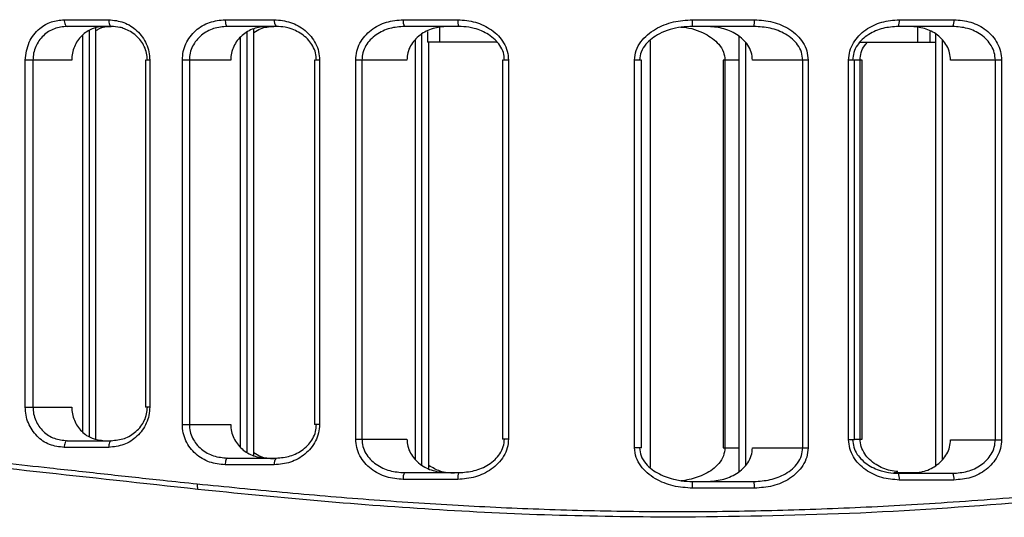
# Model space of a CAD drawing. Header units: millimetres. Extents: x -252 to 109, y -16 to 256.
# Tile 9 of 15: x -22 to 22, y 108 to 130. Entities that reach past the tile are written whole.
import ezdxf

# ---------------------------------------------------------------- set-up
doc = ezdxf.new("R2010")
doc.units = ezdxf.units.MM

msp = doc.modelspace()

# ---------------------------------------------------------------- linework, layer by layer
at = {"color": 7, "linetype": 'Continuous', "lineweight": 25}
for p, q in [((-19.571, 130.207), (-17.59, 130.207)), ((-12.393, 130.207), (-10.21, 130.207)), ((-4.458, 130.207), (-2.028, 130.207)), ((8.435, 130.207), (11.193, 130.207)), ((17.652, 130.207), (20.085, 130.207)), ((-17.474, 129.907), (-19.446, 129.907)), ((-18.736, 111.809), (-18.736, 129.524)), ((-18.441, 111.613), (-18.441, 129.72)), ((-18.157, 111.501), (-18.157, 129.832)), ((-10.127, 129.907), (-12.301, 129.907)), ((-11.418, 110.923), (-11.418, 129.635)), ((-11.119, 110.751), (-11.119, 129.807)), ((-1.983, 129.907), (-4.402, 129.907)), ((-3.624, 110.343), (-3.624, 129.564)), ((-3.381, 129.687), (-3.381, 129.207)), ((-2.839, 129.907), (-2.839, 129.207)), ((11.179, 129.907), (8.433, 129.907)), ((20.03, 129.907), (17.609, 129.907)), ((18.482, 129.207), (18.482, 129.865)), ((19.032, 129.207), (19.032, 129.68)), ((19.269, 129.56), (19.269, 110.317)), ((-11.713, 111.128), (-11.713, 129.429)), ((-3.919, 110.58), (-3.919, 129.326)), ((-0.276, 129.207), (-3.381, 129.207)), ((-3.314, 110.186), (-3.314, 129.207)), ((6.561, 110.244), (6.561, 129.268)), ((10.5, 129.467), (10.5, 110.046)), ((10.792, 129.197), (10.792, 110.316)), ((15.902, 129.207), (19.269, 129.207)), ((19.56, 129.324), (19.56, 110.554)), ((-21.309, 112.926), (-21.309, 128.407)), ((-19.235, 128.407), (-21.309, 128.407)), ((-20.965, 128.407), (-20.965, 112.926)), ((-15.953, 128.407), (-15.953, 112.926)), ((-15.76, 128.407), (-15.953, 128.407)), ((-15.76, 128.407), (-15.76, 112.926)), ((-14.306, 112.15), (-14.306, 128.407)), ((-12.151, 128.407), (-14.306, 128.407)), ((-13.993, 128.407), (-13.993, 112.15)), ((-8.416, 128.407), (-8.416, 112.15)), ((-8.189, 128.407), (-8.416, 128.407)), ((-8.189, 128.407), (-8.189, 112.15)), ((-6.579, 111.499), (-6.579, 128.407)), ((-4.297, 128.407), (-6.579, 128.407)), ((-6.302, 128.407), (-6.302, 111.499)), ((-0.035, 128.407), (-0.035, 111.499)), ((0.23, 128.407), (-0.035, 128.407)), ((0.23, 128.407), (0.23, 111.499)), ((5.852, 111.105), (5.852, 128.407)), ((6.161, 128.407), (5.852, 128.407)), ((6.161, 111.105), (6.161, 128.407)), ((9.793, 128.407), (9.793, 111.105)), ((10.5, 128.407), (9.793, 128.407)), ((9.881, 128.407), (9.881, 111.105)), ((13.586, 128.407), (11.107, 128.407)), ((13.348, 111.105), (13.348, 128.407)), ((13.586, 128.407), (13.586, 111.105)), ((15.393, 111.47), (15.393, 128.407)), ((15.99, 128.407), (15.393, 128.407)), ((15.659, 111.47), (15.659, 128.407)), ((15.901, 111.499), (15.901, 128.407)), ((15.99, 111.499), (15.99, 128.407)), ((22.208, 128.407), (19.936, 128.407)), ((21.932, 111.47), (21.932, 128.407)), ((22.208, 128.407), (22.208, 111.47)), ((-21.309, 112.926), (-19.235, 112.926)), ((-15.76, 112.926), (-15.953, 112.926)), ((-14.306, 112.15), (-12.151, 112.15)), ((-8.189, 112.15), (-8.416, 112.15)), ((-6.579, 111.499), (-4.297, 111.499)), ((0.23, 111.499), (-0.035, 111.499)), ((15.659, 111.499), (15.99, 111.499)), ((-17.59, 111.126), (-19.571, 111.126)), ((-19.446, 111.426), (-17.474, 111.426)), ((6.161, 111.105), (5.852, 111.105)), ((9.793, 111.105), (10.5, 111.105)), ((11.107, 111.105), (13.586, 111.105)), ((15.659, 111.47), (15.393, 111.47)), ((19.936, 111.47), (22.208, 111.47)), ((-12.301, 110.65), (-10.127, 110.65)), ((-10.21, 110.35), (-12.393, 110.35)), ((-4.402, 109.999), (-1.983, 109.999)), ((17.414, 109.999), (18.452, 109.999)), ((17.609, 109.97), (20.03, 109.97)), ((-2.028, 109.699), (-4.458, 109.699)), ((8.433, 109.605), (11.179, 109.605)), ((11.193, 109.305), (8.435, 109.305)), ((20.085, 109.67), (17.652, 109.67))]:
    msp.add_line(p, q, dxfattribs=at)
at = {"color": 7, "linetype": 'Continuous', "lineweight": 25, "flags": 128}
for points in [[(-19.571, 130.207), (-19.568, 130.149), (-19.561, 130.093), (-19.55, 130.041), (-19.534, 129.995), (-19.515, 129.958), (-19.494, 129.93), (-19.471, 129.913), (-19.446, 129.907)], [(-17.59, 130.207), (-17.588, 130.149), (-17.581, 130.093), (-17.57, 130.041), (-17.556, 129.995), (-17.538, 129.958), (-17.519, 129.93), (-17.497, 129.913), (-17.474, 129.907)], [(-12.393, 130.207), (-12.391, 130.149), (-12.386, 130.093), (-12.378, 130.041), (-12.366, 129.995), (-12.352, 129.958), (-12.336, 129.93), (-12.319, 129.913), (-12.301, 129.907)], [(-19.446, 111.426), (-19.471, 111.42), (-19.494, 111.403), (-19.515, 111.375), (-19.534, 111.338), (-19.55, 111.292), (-19.561, 111.241), (-19.568, 111.184), (-19.571, 111.126)], [(-17.474, 111.426), (-17.497, 111.42), (-17.519, 111.403), (-17.538, 111.375), (-17.556, 111.338), (-17.57, 111.292), (-17.581, 111.241), (-17.588, 111.184), (-17.59, 111.126)], [(-12.301, 110.65), (-12.319, 110.644), (-12.336, 110.627), (-12.352, 110.599), (-12.366, 110.562), (-12.378, 110.516), (-12.386, 110.465), (-12.391, 110.408), (-12.393, 110.35)]]:
    msp.add_lwpolyline(points, dxfattribs=at)
at = {"color": 7, "linetype": 'Continuous', "lineweight": 25}
for centre, radius, start, end in [((-9.874, 130.138), 0.343, 168.3236, 222.2676), ((-4.015, 130.135), 0.449, 170.7242, 210.4592), ((-1.495, 130.134), 0.537, 172.16, 204.9521), ((-2.466, 130.132), 10.901, 358.8173, 0.3942), ((9.632, 130.133), 1.564, 351.7195, 2.743), ((17.104, 130.134), 0.553, 335.8175, 7.6269), ((19.632, 130.135), 0.459, 330.2665, 9.0963), ((-9.874, 110.419), 0.343, 137.7324, 191.6764), ((-4.015, 109.771), 0.449, 149.5408, 189.2758), ((-1.495, 109.772), 0.537, 155.0479, 187.84), ((17.104, 109.744), 0.553, 352.3731, 24.1825), ((19.632, 109.743), 0.459, 350.9037, 29.7335), ((-13.061, 109.424), 0.585, 172.4242, 197.1575), ((-2.466, 109.38), 10.901, 359.6058, 1.1827), ((9.632, 109.38), 1.564, 357.257, 8.2805)]:
    msp.add_arc(centre, radius, start, end, dxfattribs=at)
for points, knots in [([(-21.309, 128.407), (-21.273, 128.681), (-21.203, 129.228), (-20.723, 129.815), (-20.156, 130.149), (-19.766, 130.188), (-19.571, 130.207)], [0, 0, 0, 0, 0.279831, 0.559327, 0.779515, 1, 1, 1, 1]), ([(-17.59, 130.207), (-17.361, 130.183), (-16.905, 130.133), (-16.399, 129.803), (-16.082, 129.445), (-15.902, 129.127), (-15.782, 128.777), (-15.768, 128.53), (-15.76, 128.407)], [0, 0, 0, 0, 0.249926, 0.499225, 0.625529, 0.749536, 0.875326, 1, 1, 1, 1]), ([(-14.306, 128.407), (-14.298, 128.533), (-14.281, 128.785), (-14.156, 129.139), (-13.967, 129.458), (-13.635, 129.815), (-13.106, 130.137), (-12.631, 130.184), (-12.393, 130.207)], [0, 0, 0, 0, 0.1261212, 0.2509993, 0.3748341, 0.5013401, 0.7504288, 1, 1, 1, 1]), ([(-10.21, 130.207), (-9.964, 130.184), (-9.474, 130.137), (-8.919, 129.82), (-8.562, 129.467), (-8.355, 129.146), (-8.215, 128.789), (-8.198, 128.534), (-8.189, 128.407)], [0, 0, 0, 0, 0.249503, 0.499172, 0.626348, 0.749618, 0.875836, 1, 1, 1, 1]), ([(-6.579, 128.407), (-6.57, 128.539), (-6.55, 128.8), (-6.4, 129.165), (-6.179, 129.486), (-5.802, 129.838), (-5.222, 130.143), (-4.712, 130.186), (-4.458, 130.207)], [0, 0, 0, 0, 0.1261207, 0.2507475, 0.3761611, 0.5017374, 0.7512596, 1, 1, 1, 1]), ([(-2.028, 130.207), (-1.763, 130.186), (-1.235, 130.142), (-0.622, 129.842), (-0.215, 129.496), (0.029, 129.174), (0.198, 128.807), (0.22, 128.539), (0.23, 128.407)], [0, 0, 0, 0, 0.249605, 0.49931, 0.627776, 0.749988, 0.876853, 1, 1, 1, 1]), ([(5.852, 128.407), (5.867, 128.553), (5.898, 128.843), (6.119, 129.228), (6.418, 129.544), (6.893, 129.875), (7.573, 130.148), (8.148, 130.188), (8.435, 130.207)], [0, 0, 0, 0, 0.125726, 0.251061, 0.376192, 0.501674, 0.751246, 1, 1, 1, 1]), ([(11.193, 130.207), (11.47, 130.188), (12.021, 130.148), (12.668, 129.862), (13.103, 129.521), (13.366, 129.196), (13.551, 128.821), (13.574, 128.544), (13.586, 128.407)], [0, 0, 0, 0, 0.250139, 0.499169, 0.627957, 0.749629, 0.876874, 1, 1, 1, 1]), ([(15.393, 128.407), (15.404, 128.542), (15.427, 128.811), (15.598, 129.182), (15.844, 129.501), (16.251, 129.845), (16.861, 130.142), (17.388, 130.186), (17.652, 130.207)], [0, 0, 0, 0, 0.1259147, 0.2510993, 0.3764291, 0.5020214, 0.7507218, 1, 1, 1, 1]), ([(20.085, 130.207), (20.34, 130.186), (20.851, 130.142), (21.434, 129.835), (21.812, 129.483), (22.032, 129.16), (22.181, 128.797), (22.199, 128.537), (22.208, 128.407)], [0, 0, 0, 0, 0.2491836, 0.4990812, 0.6265788, 0.7496358, 0.8759137, 1, 1, 1, 1]), ([(-19.446, 129.907), (-19.638, 129.887), (-20.021, 129.847), (-20.443, 129.572), (-20.703, 129.272), (-20.851, 129.006), (-20.947, 128.715), (-20.959, 128.509), (-20.965, 128.407)], [0, 0, 0, 0, 0.249589, 0.498822, 0.627093, 0.749048, 0.875598, 1, 1, 1, 1]), ([(-17.776, 129.907), (-17.961, 129.887), (-18.333, 129.846), (-18.737, 129.567), (-18.986, 129.268), (-19.126, 129.004), (-19.218, 128.713), (-19.229, 128.509), (-19.235, 128.407)], [0, 0, 0, 0, 0.2495278, 0.4987238, 0.6245884, 0.7490064, 0.8741321, 1, 1, 1, 1]), ([(-18.157, 129.715), (-18.115, 129.745), (-17.918, 129.888), (-17.674, 129.899), (-17.482, 129.907)], [0, 0, 0, 0, 0.21197, 1, 1, 1, 1]), ([(-15.865, 128.407), (-15.872, 128.51), (-15.885, 128.719), (-15.991, 129.011), (-16.153, 129.278), (-16.433, 129.577), (-16.766, 129.77), (-17.147, 129.886), (-17.346, 129.899), (-17.474, 129.907)], [0, 0, 0, 0, 0.12321, 0.250133, 0.370093, 0.50018, 0.749369, 0.837422, 1, 1, 1, 1]), ([(-12.301, 129.907), (-12.508, 129.889), (-12.921, 129.851), (-13.389, 129.589), (-13.686, 129.293), (-13.858, 129.024), (-13.972, 128.726), (-13.986, 128.513), (-13.993, 128.407)], [0, 0, 0, 0, 0.249648, 0.498778, 0.628148, 0.749065, 0.87614, 1, 1, 1, 1]), ([(-10.538, 129.907), (-10.738, 129.888), (-11.137, 129.849), (-11.583, 129.581), (-11.864, 129.285), (-12.024, 129.018), (-12.131, 128.722), (-12.145, 128.512), (-12.151, 128.407)], [0, 0, 0, 0, 0.249556, 0.498594, 0.625149, 0.748927, 0.875095, 1, 1, 1, 1]), ([(-11.119, 129.63), (-11.022, 129.696), (-10.756, 129.875), (-10.435, 129.895), (-10.231, 129.907)], [0, 0, 0, 0, 0.364217, 1, 1, 1, 1]), ([(-8.328, 128.407), (-8.336, 128.514), (-8.353, 128.732), (-8.48, 129.032), (-8.671, 129.301), (-8.991, 129.595), (-9.361, 129.779), (-9.776, 129.888), (-9.991, 129.9), (-10.127, 129.907)], [0, 0, 0, 0, 0.122416, 0.249984, 0.368924, 0.500216, 0.749856, 0.839977, 1, 1, 1, 1]), ([(-4.402, 129.907), (-4.624, 129.89), (-5.068, 129.856), (-5.588, 129.611), (-5.93, 129.322), (-6.135, 129.051), (-6.275, 128.744), (-6.293, 128.518), (-6.302, 128.407)], [0, 0, 0, 0, 0.248696, 0.498016, 0.628987, 0.748653, 0.876827, 1, 1, 1, 1]), ([(-2.497, 129.907), (-2.712, 129.89), (-3.141, 129.854), (-3.634, 129.601), (-3.956, 129.309), (-4.144, 129.041), (-4.272, 128.737), (-4.289, 128.518), (-4.297, 128.407)], [0, 0, 0, 0, 0.248878, 0.498361, 0.626263, 0.749342, 0.873893, 1, 1, 1, 1]), ([(0.054, 128.407), (0.043, 128.52), (0.022, 128.752), (-0.138, 129.062), (-0.367, 129.331), (-0.737, 129.617), (-1.148, 129.788), (-1.602, 129.889), (-1.834, 129.9), (-1.983, 129.907)], [0, 0, 0, 0, 0.120879, 0.249532, 0.367036, 0.500097, 0.749802, 0.839643, 1, 1, 1, 1]), ([(8.433, 129.907), (8.267, 129.9), (7.759, 129.878), (7.014, 129.656), (6.41, 129.225), (6.12, 128.787), (6.089, 128.529), (6.074, 128.407)], [0, 0, 0, 0, 0.163641, 0.4992, 0.748894, 0.881038, 1, 1, 1, 1]), ([(7.915, 129.88), (7.95, 129.877), (8.325, 129.854), (8.94, 129.651), (9.545, 129.225), (9.835, 128.786), (9.866, 128.529), (9.881, 128.407)], [0, 0, 0, 0, 0.039462, 0.424844, 0.711611, 0.863375, 1, 1, 1, 1]), ([(11.107, 128.407), (11.096, 128.524), (11.074, 128.759), (10.912, 129.074), (10.684, 129.343), (10.31, 129.625), (9.758, 129.859), (9.292, 129.891), (9.058, 129.907)], [0, 0, 0, 0, 0.124935, 0.250312, 0.371666, 0.500911, 0.749921, 1, 1, 1, 1]), ([(13.348, 128.407), (13.336, 128.525), (13.312, 128.767), (13.135, 129.086), (12.885, 129.357), (12.486, 129.636), (11.905, 129.861), (11.421, 129.892), (11.179, 129.907)], [0, 0, 0, 0, 0.1209389, 0.2500025, 0.367769, 0.5005128, 0.7497317, 1, 1, 1, 1]), ([(17.609, 129.907), (17.377, 129.89), (16.915, 129.856), (16.367, 129.618), (15.997, 129.335), (15.766, 129.066), (15.605, 128.755), (15.583, 128.521), (15.572, 128.407)], [0, 0, 0, 0, 0.249151, 0.497792, 0.630756, 0.748206, 0.878076, 1, 1, 1, 1]), ([(19.936, 128.407), (19.928, 128.516), (19.912, 128.735), (19.784, 129.039), (19.596, 129.307), (19.275, 129.6), (18.781, 129.854), (18.35, 129.889), (18.135, 129.907)], [0, 0, 0, 0, 0.124842, 0.250133, 0.372941, 0.50061, 0.750384, 1, 1, 1, 1]), ([(21.932, 128.407), (21.923, 128.517), (21.905, 128.742), (21.766, 129.049), (21.561, 129.319), (21.22, 129.61), (20.699, 129.856), (20.253, 129.89), (20.03, 129.907)], [0, 0, 0, 0, 0.122569, 0.250086, 0.369694, 0.500615, 0.750611, 1, 1, 1, 1]), ([(15.901, 128.407), (15.912, 128.52), (15.935, 128.751), (16.066, 129.025), (16.189, 129.16), (16.231, 129.207)], [0, 0, 0, 0, 0.38062, 0.785719, 1, 1, 1, 1]), ([(-19.571, 111.126), (-19.793, 111.151), (-20.236, 111.2), (-20.717, 111.535), (-21.013, 111.895), (-21.179, 112.212), (-21.289, 112.56), (-21.302, 112.804), (-21.309, 112.926)], [0, 0, 0, 0, 0.250028, 0.499207, 0.625057, 0.749492, 0.875038, 1, 1, 1, 1]), ([(-20.965, 112.926), (-20.959, 112.824), (-20.947, 112.619), (-20.851, 112.328), (-20.704, 112.062), (-20.444, 111.762), (-20.022, 111.486), (-19.638, 111.446), (-19.446, 111.426)], [0, 0, 0, 0, 0.1241377, 0.2504299, 0.3723703, 0.5006579, 0.7498897, 1, 1, 1, 1]), ([(-19.235, 112.926), (-19.23, 112.824), (-19.218, 112.621), (-19.126, 112.33), (-18.986, 112.066), (-18.738, 111.766), (-18.333, 111.488), (-17.962, 111.447), (-17.776, 111.426)], [0, 0, 0, 0, 0.124941, 0.2505238, 0.3757064, 0.5007862, 0.7499873, 1, 1, 1, 1]), ([(-15.76, 112.926), (-15.768, 112.801), (-15.783, 112.554), (-15.903, 112.204), (-16.083, 111.887), (-16.4, 111.53), (-16.906, 111.2), (-17.362, 111.15), (-17.59, 111.126)], [0, 0, 0, 0, 0.126194, 0.250903, 0.374859, 0.501165, 0.750444, 1, 1, 1, 1]), ([(-17.474, 111.426), (-17.276, 111.446), (-16.881, 111.486), (-16.434, 111.757), (-16.154, 112.054), (-15.992, 112.321), (-15.885, 112.613), (-15.872, 112.823), (-15.865, 112.926)], [0, 0, 0, 0, 0.249627, 0.498962, 0.629119, 0.749173, 0.876446, 1, 1, 1, 1]), ([(-12.393, 110.35), (-12.631, 110.373), (-13.107, 110.42), (-13.636, 110.743), (-13.968, 111.1), (-14.157, 111.421), (-14.283, 111.775), (-14.298, 112.025), (-14.306, 112.15)], [0, 0, 0, 0, 0.249839, 0.499255, 0.625715, 0.749561, 0.875362, 1, 1, 1, 1]), ([(-13.993, 112.15), (-13.986, 112.045), (-13.972, 111.832), (-13.859, 111.534), (-13.687, 111.266), (-13.391, 110.969), (-12.922, 110.706), (-12.508, 110.669), (-12.301, 110.65)], [0, 0, 0, 0, 0.123537, 0.250283, 0.371164, 0.500521, 0.750041, 1, 1, 1, 1]), ([(-12.151, 112.15), (-12.145, 112.046), (-12.132, 111.836), (-12.024, 111.54), (-11.863, 111.273), (-11.583, 110.976), (-11.138, 110.708), (-10.738, 110.669), (-10.538, 110.65)], [0, 0, 0, 0, 0.12458, 0.250452, 0.375517, 0.500754, 0.750235, 1, 1, 1, 1]), ([(-8.189, 112.15), (-8.198, 112.022), (-8.216, 111.766), (-8.357, 111.406), (-8.566, 111.087), (-8.923, 110.734), (-9.477, 110.419), (-9.965, 110.373), (-10.21, 110.35)], [0, 0, 0, 0, 0.125926, 0.25124, 0.376573, 0.502339, 0.75153, 1, 1, 1, 1]), ([(-10.127, 110.65), (-9.914, 110.668), (-9.488, 110.706), (-8.994, 110.962), (-8.673, 111.254), (-8.481, 111.523), (-8.353, 111.823), (-8.336, 112.043), (-8.328, 112.15)], [0, 0, 0, 0, 0.248677, 0.497966, 0.629635, 0.748908, 0.87705, 1, 1, 1, 1]), ([(-4.458, 109.699), (-4.713, 109.72), (-5.223, 109.764), (-5.806, 110.071), (-6.183, 110.423), (-6.403, 110.746), (-6.552, 111.109), (-6.57, 111.369), (-6.579, 111.499)], [0, 0, 0, 0, 0.249184, 0.499081, 0.626578, 0.749636, 0.875913, 1, 1, 1, 1]), ([(-6.302, 111.499), (-6.293, 111.389), (-6.275, 111.164), (-6.137, 110.857), (-5.932, 110.587), (-5.591, 110.296), (-5.07, 110.05), (-4.624, 110.016), (-4.402, 109.999)], [0, 0, 0, 0, 0.12257, 0.2500866, 0.369695, 0.5006152, 0.750611, 1, 1, 1, 1]), ([(-4.297, 111.499), (-4.289, 111.39), (-4.272, 111.171), (-4.145, 110.867), (-3.957, 110.599), (-3.636, 110.306), (-3.143, 110.052), (-2.712, 110.017), (-2.497, 109.999)], [0, 0, 0, 0, 0.1248421, 0.2501328, 0.3729417, 0.5006103, 0.7503845, 1, 1, 1, 1]), ([(0.23, 111.499), (0.219, 111.364), (0.196, 111.095), (0.025, 110.724), (-0.22, 110.405), (-0.627, 110.061), (-1.237, 109.764), (-1.764, 109.72), (-2.028, 109.699)], [0, 0, 0, 0, 0.125915, 0.251099, 0.376429, 0.502022, 0.750722, 1, 1, 1, 1]), ([(-1.983, 109.999), (-1.751, 110.016), (-1.289, 110.05), (-0.741, 110.288), (-0.371, 110.571), (-0.141, 110.84), (0.021, 111.151), (0.043, 111.385), (0.054, 111.499)], [0, 0, 0, 0, 0.2491503, 0.4977915, 0.6307551, 0.7482057, 0.8780747, 1, 1, 1, 1]), ([(17.583, 110.045), (17.472, 110.055), (17.13, 110.087), (16.696, 110.29), (16.325, 110.57), (16.095, 110.84), (15.934, 111.151), (15.912, 111.385), (15.901, 111.499)], [0, 0, 0, 0, 0.13858, 0.423836, 0.57638, 0.711126, 0.86012, 1, 1, 1, 1]), ([(-58.522, 105.347), (-58.5, 105.36), (-58.457, 105.386), (-58.064, 105.607), (-57.439, 105.961), (-56.556, 106.442), (-55.695, 106.882), (-55.013, 107.213), (-54.603, 107.407), (-54.139, 107.619), (-53.736, 107.798), (-53.41, 107.939), (-53.174, 108.039), (-52.905, 108.151), (-52.471, 108.328), (-52.042, 108.497), (-51.328, 108.767), (-50.463, 109.075), (-49.162, 109.496), (-47.762, 109.893), (-45.777, 110.378), (-43.137, 110.871), (-39.683, 111.248), (-35.938, 111.383), (-32.534, 111.307), (-29.559, 111.127), (-27.156, 110.931), (-24.697, 110.694), (-22.387, 110.451), (-20.036, 110.193), (-17.687, 109.934), (-15.489, 109.695), (-14.148, 109.554), (-13.641, 109.501)], [0, 0, 0, 0, 0.050472, 0.100069, 0.149664, 0.199524, 0.250135, 0.264199, 0.279367, 0.29564, 0.313018, 0.319612, 0.327029, 0.335272, 0.344338, 0.366042, 0.372326, 0.403799, 0.43472, 0.468559, 0.500429, 0.563309, 0.625607, 0.68688, 0.749641, 0.783765, 0.819142, 0.853479, 0.887283, 0.914212, 0.948424, 0.980483, 1, 1, 1, 1]), ([(-13.62, 109.252), (-16.044, 109.517), (-20.896, 110.048), (-27.702, 110.791), (-34.043, 111.188), (-39.803, 111.067), (-44.89, 110.393), (-49.234, 109.291), (-52.791, 107.988), (-55.538, 106.712), (-57.393, 105.708), (-58.359, 105.156), (-58.32, 105.173), (-58.305, 105.179)], [0, 0, 0, 0, 0.094411, 0.189028, 0.283393, 0.376905, 0.471285, 0.565873, 0.660188, 0.755204, 0.849632, 0.944283, 1, 1, 1, 1]), ([(-13.641, 109.501), (-12.383, 109.375), (-9.868, 109.122), (-5.981, 108.795), (-2.084, 108.536), (1.86, 108.354), (5.796, 108.261), (9.758, 108.26), (13.72, 108.353), (17.056, 108.505), (19.819, 108.675), (22.019, 108.834), (24.243, 109.017), (26.464, 109.219), (28.571, 109.427), (30.726, 109.651), (32.981, 109.894), (35.136, 110.132), (37.196, 110.358), (39.084, 110.561), (41.051, 110.761), (42.982, 110.942), (44.874, 111.097), (47.563, 111.275), (50.912, 111.385), (54.793, 111.288), (57.766, 111.003), (59.996, 110.661), (61.598, 110.353), (63.104, 110.004), (64.511, 109.624), (65.843, 109.215), (67.216, 108.743), (68.547, 108.232), (69.783, 107.71), (70.854, 107.221), (71.794, 106.764), (72.792, 106.252), (73.683, 105.77), (74.343, 105.409), (74.432, 105.368), (74.477, 105.347)], [0, 0, 0, 0, 0.031417, 0.062805, 0.094826, 0.12527, 0.15681, 0.18806, 0.21891, 0.250625, 0.267514, 0.285233, 0.303786, 0.321706, 0.339855, 0.356148, 0.375854, 0.397226, 0.411851, 0.429947, 0.447507, 0.465181, 0.483264, 0.500801, 0.542619, 0.583505, 0.62502, 0.645672, 0.666467, 0.68777, 0.708071, 0.728371, 0.750225, 0.777187, 0.801644, 0.826009, 0.850715, 0.875387, 0.917528, 0.958008, 1, 1, 1, 1]), ([(8.435, 109.305), (8.146, 109.325), (7.57, 109.365), (6.886, 109.642), (6.411, 109.973), (6.115, 110.292), (5.897, 110.671), (5.867, 110.961), (5.852, 111.105)], [0, 0, 0, 0, 0.250038, 0.499051, 0.629187, 0.74973, 0.875127, 1, 1, 1, 1]), ([(6.074, 111.105), (6.089, 110.984), (6.119, 110.727), (6.409, 110.289), (6.94, 109.907), (7.51, 109.715), (8.01, 109.622), (8.266, 109.612), (8.433, 109.605)], [0, 0, 0, 0, 0.118597, 0.250297, 0.499861, 0.749338, 0.835945, 1, 1, 1, 1]), ([(74.348, 105.133), (74.316, 105.147), (74.248, 105.176), (73.425, 105.628), (71.832, 106.489), (69.216, 107.731), (65.773, 109.049), (61.539, 110.209), (56.554, 110.981), (50.879, 111.207), (44.613, 110.899), (37.855, 110.203), (30.689, 109.383), (23.196, 108.642), (15.451, 108.104), (10.208, 108.039), (7.585, 108.007)], [0, 0, 0, 0, 0.050454, 0.106164, 0.180376, 0.255284, 0.32977, 0.404385, 0.478837, 0.552592, 0.627001, 0.701505, 0.775662, 0.850441, 0.925164, 1, 1, 1, 1]), ([(9.881, 111.105), (9.866, 110.984), (9.835, 110.727), (9.546, 110.29), (9.014, 109.905), (8.444, 109.719), (8.074, 109.642), (7.951, 109.635), (7.916, 109.633)], [0, 0, 0, 0, 0.136238, 0.287528, 0.574212, 0.860797, 0.960287, 1, 1, 1, 1]), ([(9.058, 109.605), (9.291, 109.621), (9.758, 109.654), (10.309, 109.887), (10.684, 110.169), (10.912, 110.438), (11.073, 110.754), (11.096, 110.988), (11.107, 111.105)], [0, 0, 0, 0, 0.249636, 0.498872, 0.628155, 0.749596, 0.874662, 1, 1, 1, 1]), ([(11.179, 109.605), (11.421, 109.621), (11.904, 109.651), (12.485, 109.876), (12.884, 110.155), (13.134, 110.426), (13.312, 110.745), (13.336, 110.988), (13.348, 111.105)], [0, 0, 0, 0, 0.249621, 0.499039, 0.631827, 0.749661, 0.878899, 1, 1, 1, 1]), ([(13.586, 111.105), (13.573, 110.967), (13.548, 110.69), (13.363, 110.31), (13.098, 109.988), (12.663, 109.647), (12.019, 109.364), (11.469, 109.325), (11.193, 109.305)], [0, 0, 0, 0, 0.125448, 0.250586, 0.375953, 0.501287, 0.750552, 1, 1, 1, 1]), ([(17.652, 109.67), (17.388, 109.692), (16.859, 109.735), (16.245, 110.036), (15.838, 110.381), (15.594, 110.704), (15.425, 111.071), (15.403, 111.338), (15.393, 111.47)], [0, 0, 0, 0, 0.249605, 0.49931, 0.627777, 0.749989, 0.876854, 1, 1, 1, 1]), ([(15.572, 111.47), (15.582, 111.358), (15.604, 111.125), (15.764, 110.816), (15.992, 110.546), (16.363, 110.261), (16.774, 110.089), (17.228, 109.988), (17.46, 109.977), (17.609, 109.97)], [0, 0, 0, 0, 0.120878, 0.249532, 0.367035, 0.500097, 0.749802, 0.839642, 1, 1, 1, 1]), ([(18.135, 109.97), (18.35, 109.988), (18.78, 110.024), (19.273, 110.277), (19.595, 110.569), (19.783, 110.837), (19.911, 111.141), (19.928, 111.36), (19.936, 111.47)], [0, 0, 0, 0, 0.248879, 0.498362, 0.626264, 0.749343, 0.873893, 1, 1, 1, 1]), ([(20.03, 109.97), (20.252, 109.987), (20.697, 110.021), (21.217, 110.266), (21.559, 110.556), (21.765, 110.826), (21.904, 111.134), (21.923, 111.36), (21.932, 111.47)], [0, 0, 0, 0, 0.248697, 0.498017, 0.628988, 0.748653, 0.876828, 1, 1, 1, 1]), ([(22.208, 111.47), (22.199, 111.339), (22.179, 111.078), (22.029, 110.712), (21.808, 110.392), (21.431, 110.04), (20.849, 109.735), (20.339, 109.692), (20.085, 109.67)], [0, 0, 0, 0, 0.126121, 0.250747, 0.376161, 0.501737, 0.751259, 1, 1, 1, 1]), ([(-10.231, 110.611), (-10.435, 110.624), (-10.756, 110.644), (-11.022, 110.823), (-11.119, 110.888)], [0, 0, 0, 0, 0.635332, 1, 1, 1, 1]), ([(-2.18, 109.97), (-2.397, 109.984), (-2.803, 110.011), (-3.152, 110.22), (-3.314, 110.317)], [0, 0, 0, 0, 0.534815, 1, 1, 1, 1]), ([(7.585, 108.007), (5.778, 108.026), (2.173, 108.065), (-3.187, 108.338), (-8.476, 108.735), (-11.904, 109.079), (-13.62, 109.252)], [0, 0, 0, 0, 0.250445, 0.499616, 0.749363, 1, 1, 1, 1])]:
    msp.add_open_spline(points, degree=3, knots=knots, dxfattribs=at)

doc.saveas('drawing.dxf')
